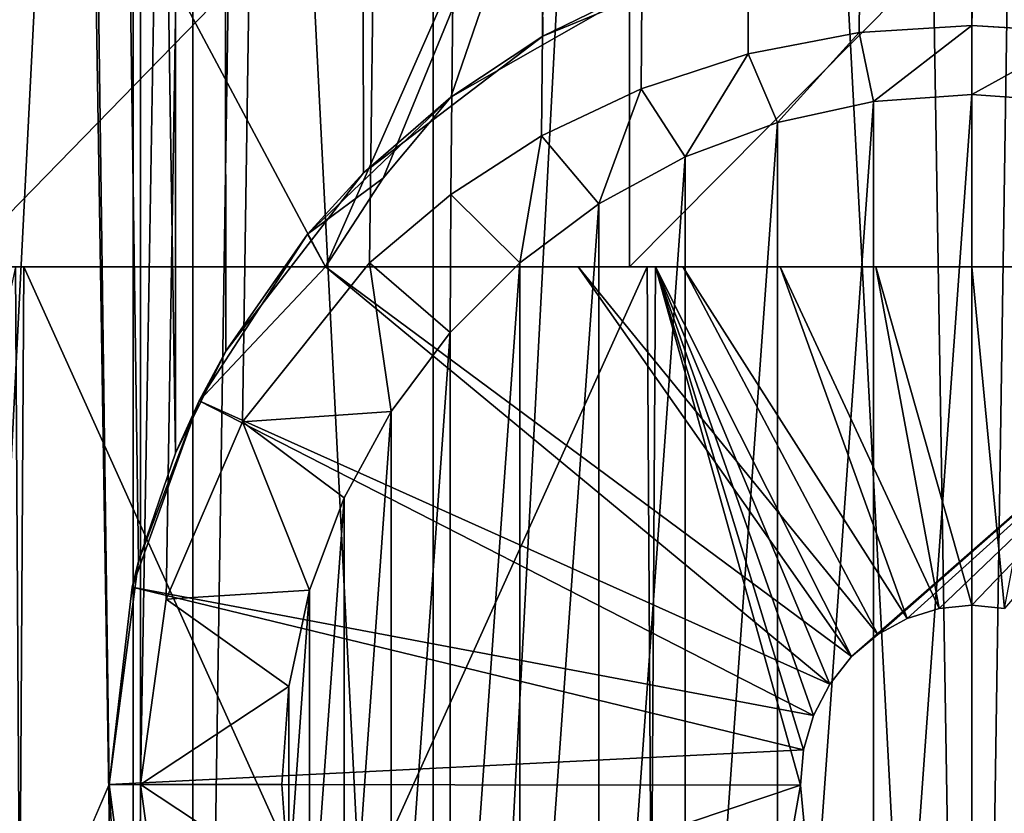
# Model space of a CAD drawing. Header units: millimetres. Extents: x -27 to 78, y -1 to 325.
# Tile 94 of 128: x -2.76 to 0.09, y 125.82 to 128.12. Entities that reach past the tile are written whole.
import ezdxf

# ---------------------------------------------------------------- set-up
doc = ezdxf.new("R2010")
doc.units = ezdxf.units.MM
doc.header["$LTSCALE"] = 65.185185
for name, color, linetype in [('124', 7, 'CONTINUOUS'), ('125', 7, 'CONTINUOUS'), ('126', 7, 'CONTINUOUS'), ('127', 7, 'CONTINUOUS'), ('164', 7, 'CONTINUOUS'), ('165', 7, 'CONTINUOUS'), ('166', 7, 'CONTINUOUS'), ('167', 7, 'CONTINUOUS'), ('168', 7, 'CONTINUOUS'), ('169', 7, 'CONTINUOUS'), ('170', 7, 'CONTINUOUS'), ('221', 7, 'CONTINUOUS'), ('222', 7, 'CONTINUOUS'), ('74', 7, 'CONTINUOUS'), ('75', 7, 'CONTINUOUS'), ('76', 7, 'CONTINUOUS'), ('77', 7, 'CONTINUOUS'), ('78', 7, 'CONTINUOUS')]:
    doc.layers.add(name, color=color, linetype=linetype)

msp = doc.modelspace()

# ---------------------------------------------------------------- linework, layer by layer
at = {"layer": '124', "color": 7, "linetype": 'CONTINUOUS', "true_color": 0x96918c}
for points in [[(-4.7881, 121.4, 13.1558), (-2.4309, 121.4, 13.7873), (-4.7883, 271.4, 13.1557), (-4.7881, 121.4, 13.1558)], [(-4.7883, 271.4, 13.1557), (-2.4309, 121.4, 13.7873), (-2.4311, 271.4, 13.7873), (-4.7883, 271.4, 13.1557)], [(-2.4309, 121.4, 13.7873), (0, 121.4, 14), (-2.4311, 271.4, 13.7873), (-2.4309, 121.4, 13.7873)], [(-2.4311, 271.4, 13.7873), (0, 121.4, 14), (0, 271.4, 14), (-2.4311, 271.4, 13.7873)], [(0, 121.4, 14), (2.4309, 121.4, 13.7873), (0, 271.4, 14), (0, 121.4, 14)], [(0, 271.4, 14), (2.4309, 121.4, 13.7873), (2.4311, 271.4, 13.7873), (0, 271.4, 14)]]:
    msp.add_3dface(points, dxfattribs=at)
at = {"layer": '125', "color": 7, "linetype": 'CONTINUOUS', "true_color": 0x96918c}
for points in [[(-2.4311, 271.4, -13.7873), (-4.7881, 121.4, -13.1558), (-4.7883, 271.4, -13.1557), (-2.4311, 271.4, -13.7873)], [(-2.4309, 121.4, -13.7873), (-4.7881, 121.4, -13.1558), (-2.4311, 271.4, -13.7873), (-2.4309, 121.4, -13.7873)], [(-2.4309, 121.4, -13.7873), (-2.4311, 271.4, -13.7873), (-2.4088, 125.9003, -13.7912), (-2.4309, 121.4, -13.7873)], [(-2.4311, 271.4, -13.7873), (0, 271.4, -14), (-2.4088, 125.9003, -13.7912), (-2.4311, 271.4, -13.7873)], [(-2.4088, 125.9003, -13.7912), (0, 271.4, -14), (-2.3351, 126.4373, -13.8039), (-2.4088, 125.9003, -13.7912)], [(-2.3351, 126.4373, -13.8039), (0, 271.4, -14), (-2.1136, 126.9509, -13.8395), (-2.3351, 126.4373, -13.8039)], [(-2.1136, 126.9509, -13.8395), (0, 271.4, -14), (-1.7455, 127.4119, -13.8908), (-2.1136, 126.9509, -13.8395)], [(-1.7455, 127.4119, -13.8908), (0, 271.4, -14), (-1.5104, 127.6102, -13.9183), (-1.7455, 127.4119, -13.8908)], [(-1.5104, 127.6102, -13.9183), (0, 271.4, -14), (-1.2468, 127.7797, -13.9444), (-1.5104, 127.6102, -13.9183)], [(-1.2468, 127.7797, -13.9444), (0, 271.4, -14), (-0.9582, 127.9167, -13.9672), (-1.2468, 127.7797, -13.9444)], [(-0.9582, 127.9167, -13.9672), (0, 271.4, -14), (-0.6488, 128.0178, -13.985), (-0.9582, 127.9167, -13.9672)], [(-0.6488, 128.0178, -13.985), (0, 271.4, -14), (-0.3264, 128.0795, -13.9962), (-0.6488, 128.0178, -13.985)], [(0, 271.4, -14), (0, 128.1, -14), (-0.3264, 128.0795, -13.9962), (0, 271.4, -14)], [(0, 271.4, -14), (2.4311, 271.4, -13.7873), (0, 128.1, -14), (0, 271.4, -14)], [(0, 128.1, -14), (2.4311, 271.4, -13.7873), (0.3264, 128.0795, -13.9962), (0, 128.1, -14)], [(-2.335, 125.3625, -13.8039), (-2.4309, 121.4, -13.7873), (-2.4088, 125.9003, -13.7912), (-2.335, 125.3625, -13.8039)]]:
    msp.add_3dface(points, dxfattribs=at)
at = {"layer": '126', "color": 7, "linetype": 'CONTINUOUS', "true_color": 0x96918c}
for points in [[(-4.4463, 271.4, 12.216), (-2.2574, 271.4, 12.8025), (-4.4463, 121.4, 12.216), (-4.4463, 271.4, 12.216)], [(-4.4463, 121.4, 12.216), (-2.2574, 271.4, 12.8025), (-2.2576, 121.4, 12.8025), (-4.4463, 121.4, 12.216)], [(-2.2574, 271.4, 12.8025), (0, 271.4, 13), (-2.2576, 121.4, 12.8025), (-2.2574, 271.4, 12.8025)], [(-2.2576, 121.4, 12.8025), (0, 271.4, 13), (0, 121.4, 13), (-2.2576, 121.4, 12.8025)], [(0, 271.4, 13), (2.2574, 271.4, 12.8025), (0, 121.4, 13), (0, 271.4, 13)], [(0, 121.4, 13), (2.2574, 271.4, 12.8025), (2.2576, 121.4, 12.8025), (0, 121.4, 13)]]:
    msp.add_3dface(points, dxfattribs=at)
at = {"layer": '127', "color": 7, "linetype": 'CONTINUOUS', "true_color": 0x96918c}
for points in [[(-2.2574, 271.4, -12.8025), (-4.4463, 271.4, -12.216), (-2.3081, 126.8603, -12.7935), (-2.2574, 271.4, -12.8025)], [(-4.4463, 271.4, -12.216), (-4.4463, 121.4, -12.216), (-2.5, 125.9, -12.7574), (-4.4463, 271.4, -12.216)], [(-2.3081, 126.8603, -12.7935), (-4.4463, 271.4, -12.216), (-2.4148, 126.547, -12.7738), (-2.3081, 126.8603, -12.7935)], [(-2.4148, 126.547, -12.7738), (-4.4463, 271.4, -12.216), (-2.5, 125.9, -12.7574), (-2.4148, 126.547, -12.7738)], [(-2.1618, 127.1556, -12.819), (-2.2574, 271.4, -12.8025), (-2.3081, 126.8603, -12.7935), (-2.1618, 127.1556, -12.819)], [(-0.6421, 128.3161, -12.9841), (-2.2574, 271.4, -12.8025), (-1.2432, 128.069, -12.9404), (-0.6421, 128.3161, -12.9841)], [(-1.2432, 128.069, -12.9404), (-2.2574, 271.4, -12.8025), (-1.7626, 127.6729, -12.88), (-1.2432, 128.069, -12.9404)], [(-1.7626, 127.6729, -12.88), (-2.2574, 271.4, -12.8025), (-2.1618, 127.1556, -12.819), (-1.7626, 127.6729, -12.88)], [(2.2574, 271.4, -12.8025), (0, 271.4, -13), (2.161, 127.157, -12.8191), (2.2574, 271.4, -12.8025)], [(2.161, 127.157, -12.8191), (0, 271.4, -13), (1.7612, 127.6742, -12.8801), (2.161, 127.157, -12.8191)], [(1.7612, 127.6742, -12.8801), (0, 271.4, -13), (1.2415, 128.0699, -12.9406), (1.7612, 127.6742, -12.8801)], [(1.2415, 128.0699, -12.9406), (0, 271.4, -13), (0.6402, 128.3166, -12.9842), (1.2415, 128.0699, -12.9406)], [(-4.4463, 121.4, -12.216), (-2.2576, 121.4, -12.8025), (-2.5, 125.9, -12.7574), (-4.4463, 121.4, -12.216)], [(-2.5, 125.9, -12.7574), (-2.2576, 121.4, -12.8025), (-2.4147, 125.2527, -12.7738), (-2.5, 125.9, -12.7574)]]:
    msp.add_3dface(points, dxfattribs=at)
at = {"layer": '164', "color": 7, "linetype": 'CONTINUOUS', "true_color": 0x96918c}
for points in [[(-0.9448, 128.2146, -10.7084), (-0.6421, 128.3161, -12.9841), (-1.2432, 128.069, -12.9404), (-0.9448, 128.2146, -10.7084)], [(-1.5103, 127.8922, -10.6434), (-0.9448, 128.2146, -10.7084), (-1.2432, 128.069, -12.9404), (-1.5103, 127.8922, -10.6434)], [(-1.5103, 127.8922, -10.6434), (-1.2432, 128.069, -12.9404), (-1.7626, 127.6729, -12.88), (-1.5103, 127.8922, -10.6434)], [(-1.5103, 127.8922, -10.6434), (-1.7626, 127.6729, -12.88), (-1.9253, 127.4948, -10.6434), (-1.5103, 127.8922, -10.6434)], [(-1.7626, 127.6729, -12.88), (-2.1618, 127.1556, -12.819), (-1.9253, 127.4948, -10.6434), (-1.7626, 127.6729, -12.88)], [(-1.9253, 127.4948, -10.6434), (-2.1618, 127.1556, -12.819), (-2.2391, 127.0119, -10.6434), (-1.9253, 127.4948, -10.6434)], [(-2.1618, 127.1556, -12.819), (-2.3081, 126.8603, -12.7935), (-2.2391, 127.0119, -10.6434), (-2.1618, 127.1556, -12.819)], [(-2.2391, 127.0119, -10.6434), (-2.4148, 126.547, -12.7738), (-2.4338, 126.4715, -10.6434), (-2.2391, 127.0119, -10.6434)], [(-2.3081, 126.8603, -12.7935), (-2.4148, 126.547, -12.7738), (-2.2391, 127.0119, -10.6434), (-2.3081, 126.8603, -12.7935)], [(-2.4148, 126.547, -12.7738), (-2.5, 125.9, -12.7574), (-2.4338, 126.4715, -10.6434), (-2.4148, 126.547, -12.7738)], [(-2.4338, 126.4715, -10.6434), (-2.5, 125.9, -12.7574), (-2.5, 125.9, -10.6434), (-2.4338, 126.4715, -10.6434)]]:
    msp.add_3dface(points, dxfattribs=at)
at = {"layer": '165', "color": 7, "linetype": 'CONTINUOUS', "true_color": 0x96918c}
for points in [[(-2.5, 125.9, -12.7574), (-2.4147, 125.2527, -12.7738), (-2.5, 125.9, -10.6434), (-2.5, 125.9, -12.7574)], [(-2.5, 125.9, -10.6434), (-2.4147, 125.2527, -12.7738), (-2.4147, 125.2526, -10.6434), (-2.5, 125.9, -10.6434)]]:
    msp.add_3dface(points, dxfattribs=at)
at = {"layer": '166', "color": 7, "linetype": 'CONTINUOUS', "true_color": 0x96918c}
for points in [[(0, 127.9, -14.2), (0, 123.9, -14.2), (-0.2849, 123.9204, -14.2), (0, 127.9, -14.2)], [(-0.2849, 127.8796, -14.2), (0, 127.9, -14.2), (-0.2849, 123.9204, -14.2), (-0.2849, 127.8796, -14.2)], [(0.2849, 127.8796, -14.2), (0, 123.9, -14.2), (0, 127.9, -14.2), (0.2849, 127.8796, -14.2)], [(-0.5637, 127.8189, -14.2), (-0.2849, 127.8796, -14.2), (-0.5636, 123.9811, -14.2), (-0.5637, 127.8189, -14.2)], [(-0.5636, 123.9811, -14.2), (-0.2849, 127.8796, -14.2), (-0.2849, 123.9204, -14.2), (-0.5636, 123.9811, -14.2)], [(0.2849, 123.9204, -14.2), (0, 123.9, -14.2), (0.2849, 127.8796, -14.2), (0.2849, 123.9204, -14.2)], [(-0.8309, 127.7192, -14.2), (-0.5637, 127.8189, -14.2), (-0.8309, 124.0808, -14.2), (-0.8309, 127.7192, -14.2)], [(-0.8309, 124.0808, -14.2), (-0.5637, 127.8189, -14.2), (-0.5636, 123.9811, -14.2), (-0.8309, 124.0808, -14.2)], [(-1.0812, 127.5825, -14.2), (-0.8309, 127.7192, -14.2), (-1.0812, 124.2175, -14.2), (-1.0812, 127.5825, -14.2)], [(-1.0812, 124.2175, -14.2), (-0.8309, 127.7192, -14.2), (-0.8309, 124.0808, -14.2), (-1.0812, 124.2175, -14.2)], [(-1.3096, 127.4116, -14.2), (-1.0812, 127.5825, -14.2), (-1.3096, 124.3884, -14.2), (-1.3096, 127.4116, -14.2)], [(-1.3096, 124.3884, -14.2), (-1.0812, 127.5825, -14.2), (-1.0812, 124.2175, -14.2), (-1.3096, 124.3884, -14.2)], [(-1.5114, 127.2098, -14.2), (-1.3096, 127.4116, -14.2), (-1.5114, 124.5901, -14.2), (-1.5114, 127.2098, -14.2)], [(-1.5114, 124.5901, -14.2), (-1.3096, 127.4116, -14.2), (-1.3096, 124.3884, -14.2), (-1.5114, 124.5901, -14.2)], [(-1.6825, 126.9813, -14.2), (-1.5114, 127.2098, -14.2), (-1.6824, 124.8186, -14.2), (-1.6825, 126.9813, -14.2)], [(-1.6824, 124.8186, -14.2), (-1.5114, 127.2098, -14.2), (-1.5114, 124.5901, -14.2), (-1.6824, 124.8186, -14.2)], [(-1.8193, 126.7307, -14.2), (-1.6825, 126.9813, -14.2), (-1.8193, 125.0693, -14.2), (-1.8193, 126.7307, -14.2)], [(-1.8193, 125.0693, -14.2), (-1.6825, 126.9813, -14.2), (-1.6824, 124.8186, -14.2), (-1.8193, 125.0693, -14.2)], [(-1.919, 126.4632, -14.2), (-1.8193, 126.7307, -14.2), (-1.919, 125.3367, -14.2), (-1.919, 126.4632, -14.2)], [(-1.919, 125.3367, -14.2), (-1.8193, 126.7307, -14.2), (-1.8193, 125.0693, -14.2), (-1.919, 125.3367, -14.2)], [(-1.9796, 126.1845, -14.2), (-1.919, 126.4632, -14.2), (-1.9796, 125.6155, -14.2), (-1.9796, 126.1845, -14.2)], [(-1.9796, 125.6155, -14.2), (-1.919, 126.4632, -14.2), (-1.919, 125.3367, -14.2), (-1.9796, 125.6155, -14.2)], [(-2, 125.9, -14.2), (-1.9796, 126.1845, -14.2), (-1.9796, 125.6155, -14.2), (-2, 125.9, -14.2)]]:
    msp.add_3dface(points, dxfattribs=at)
at = {"layer": '167', "color": 7, "linetype": 'CONTINUOUS', "true_color": 0x96918c}
for points in [[(0, 128.1, -14), (0.3264, 128.0795, -13.9962), (0, 127.9, -14.2), (0, 128.1, -14)], [(0.3264, 128.0795, -13.9962), (0.2849, 127.8796, -14.2), (0, 127.9, -14.2), (0.3264, 128.0795, -13.9962)]]:
    msp.add_3dface(points, dxfattribs=at)
at = {"layer": '168', "color": 7, "linetype": 'CONTINUOUS', "true_color": 0x96918c}
for points in [[(-0.3264, 128.0795, -13.9962), (0, 128.1, -14), (-0.2849, 127.8796, -14.2), (-0.3264, 128.0795, -13.9962)], [(0, 128.1, -14), (0, 127.9, -14.2), (-0.2849, 127.8796, -14.2), (0, 128.1, -14)], [(-0.6488, 128.0178, -13.985), (-0.3264, 128.0795, -13.9962), (-0.5637, 127.8189, -14.2), (-0.6488, 128.0178, -13.985)], [(-0.3264, 128.0795, -13.9962), (-0.2849, 127.8796, -14.2), (-0.5637, 127.8189, -14.2), (-0.3264, 128.0795, -13.9962)], [(-0.9582, 127.9167, -13.9672), (-0.6488, 128.0178, -13.985), (-0.8309, 127.7192, -14.2), (-0.9582, 127.9167, -13.9672)], [(-0.6488, 128.0178, -13.985), (-0.5637, 127.8189, -14.2), (-0.8309, 127.7192, -14.2), (-0.6488, 128.0178, -13.985)], [(-1.2468, 127.7797, -13.9444), (-0.9582, 127.9167, -13.9672), (-1.0812, 127.5825, -14.2), (-1.2468, 127.7797, -13.9444)], [(-0.9582, 127.9167, -13.9672), (-0.8309, 127.7192, -14.2), (-1.0812, 127.5825, -14.2), (-0.9582, 127.9167, -13.9672)], [(-1.5104, 127.6102, -13.9183), (-1.2468, 127.7797, -13.9444), (-1.3096, 127.4116, -14.2), (-1.5104, 127.6102, -13.9183)], [(-1.2468, 127.7797, -13.9444), (-1.0812, 127.5825, -14.2), (-1.3096, 127.4116, -14.2), (-1.2468, 127.7797, -13.9444)], [(-1.7455, 127.4119, -13.8908), (-1.5104, 127.6102, -13.9183), (-1.5114, 127.2098, -14.2), (-1.7455, 127.4119, -13.8908)], [(-1.5104, 127.6102, -13.9183), (-1.3096, 127.4116, -14.2), (-1.5114, 127.2098, -14.2), (-1.5104, 127.6102, -13.9183)], [(-2.1136, 126.9509, -13.8395), (-1.7455, 127.4119, -13.8908), (-1.6825, 126.9813, -14.2), (-2.1136, 126.9509, -13.8395)], [(-1.7455, 127.4119, -13.8908), (-1.5114, 127.2098, -14.2), (-1.6825, 126.9813, -14.2), (-1.7455, 127.4119, -13.8908)], [(-2.1136, 126.9509, -13.8395), (-1.6825, 126.9813, -14.2), (-1.8193, 126.7307, -14.2), (-2.1136, 126.9509, -13.8395)], [(-2.3351, 126.4373, -13.8039), (-2.1136, 126.9509, -13.8395), (-1.919, 126.4632, -14.2), (-2.3351, 126.4373, -13.8039)], [(-2.1136, 126.9509, -13.8395), (-1.8193, 126.7307, -14.2), (-1.919, 126.4632, -14.2), (-2.1136, 126.9509, -13.8395)], [(-2.3351, 126.4373, -13.8039), (-1.919, 126.4632, -14.2), (-1.9796, 126.1845, -14.2), (-2.3351, 126.4373, -13.8039)], [(-2.4088, 125.9003, -13.7912), (-2.3351, 126.4373, -13.8039), (-1.9796, 126.1845, -14.2), (-2.4088, 125.9003, -13.7912)], [(-2.4088, 125.9003, -13.7912), (-1.9796, 126.1845, -14.2), (-2, 125.9, -14.2), (-2.4088, 125.9003, -13.7912)], [(-2.335, 125.3625, -13.8039), (-2.4088, 125.9003, -13.7912), (-1.9796, 125.6155, -14.2), (-2.335, 125.3625, -13.8039)], [(-2.4088, 125.9003, -13.7912), (-2, 125.9, -14.2), (-1.9796, 125.6155, -14.2), (-2.4088, 125.9003, -13.7912)]]:
    msp.add_3dface(points, dxfattribs=at)
at = {"layer": '169', "color": 7, "linetype": 'CONTINUOUS', "true_color": 0x96918c}
for points in [[(0.2827, 127.4, -10.0812), (0, 127.4, -10.066), (0.0945, 126.4101, -9.4995), (0.2827, 127.4, -10.0812)], [(0, 127.4, -10.066), (0, 126.4196, -9.5), (0.0945, 126.4101, -9.4995), (0, 127.4, -10.066)]]:
    msp.add_3dface(points, dxfattribs=at)
at = {"layer": '170', "color": 7, "linetype": 'CONTINUOUS', "true_color": 0x96918c}
for points in [[(-1.7058, 127.6569, -10.6138), (-1.5103, 127.8922, -10.6434), (-1.9253, 127.4948, -10.6434), (-1.7058, 127.6569, -10.6138)], [(-1.8733, 127.4, -10.5855), (-1.7058, 127.6569, -10.6138), (-1.9253, 127.4948, -10.6434), (-1.8733, 127.4, -10.5855)], [(-1.8733, 127.4, -10.5855), (-1.9253, 127.4948, -10.6434), (-2.2391, 127.0119, -10.6434), (-1.8733, 127.4, -10.5855)], [(-0.4117, 126.1909, -9.4911), (-1.8733, 127.4, -10.5855), (-2.2391, 127.0119, -10.6434), (-0.4117, 126.1909, -9.4911)], [(-1.1411, 127.4, -10.2881), (-1.8733, 127.4, -10.5855), (-0.3484, 126.2705, -9.4936), (-1.1411, 127.4, -10.2881)], [(-1.8733, 127.4, -10.5855), (-0.4117, 126.1909, -9.4911), (-0.3484, 126.2705, -9.4936), (-1.8733, 127.4, -10.5855)], [(-0.838, 127.4, -10.192), (-1.1411, 127.4, -10.2881), (-0.2726, 126.3344, -9.4961), (-0.838, 127.4, -10.192)], [(-1.1411, 127.4, -10.2881), (-0.3484, 126.2705, -9.4936), (-0.2726, 126.3344, -9.4961), (-1.1411, 127.4, -10.2881)], [(-0.5555, 127.4, -10.1235), (-0.838, 127.4, -10.192), (-0.1871, 126.3813, -9.4982), (-0.5555, 127.4, -10.1235)], [(-0.838, 127.4, -10.192), (-0.2726, 126.3344, -9.4961), (-0.1871, 126.3813, -9.4982), (-0.838, 127.4, -10.192)], [(-0.2782, 127.4, -10.0808), (-0.5555, 127.4, -10.1235), (-0.0946, 126.4101, -9.4995), (-0.2782, 127.4, -10.0808)], [(-0.5555, 127.4, -10.1235), (-0.1871, 126.3813, -9.4982), (-0.0946, 126.4101, -9.4995), (-0.5555, 127.4, -10.1235)], [(0, 127.4, -10.066), (-0.2782, 127.4, -10.0808), (0, 126.4196, -9.5), (0, 127.4, -10.066)], [(0, 126.4196, -9.5), (-0.2782, 127.4, -10.0808), (-0.0946, 126.4101, -9.4995), (0, 126.4196, -9.5)], [(-0.4588, 126.0997, -9.4889), (-2.2391, 127.0119, -10.6434), (-2.4338, 126.4715, -10.6434), (-0.4588, 126.0997, -9.4889)], [(-0.4588, 126.0997, -9.4889), (-0.4117, 126.1909, -9.4911), (-2.2391, 127.0119, -10.6434), (-0.4588, 126.0997, -9.4889)], [(-0.4876, 126.0008, -9.4875), (-2.4338, 126.4715, -10.6434), (-2.5, 125.9, -10.6434), (-0.4876, 126.0008, -9.4875)], [(-0.4876, 126.0008, -9.4875), (-0.4588, 126.0997, -9.4889), (-2.4338, 126.4715, -10.6434), (-0.4876, 126.0008, -9.4875)], [(-0.497, 125.8977, -9.487), (-0.4876, 126.0008, -9.4875), (-2.5, 125.9, -10.6434), (-0.497, 125.8977, -9.487)], [(-0.497, 125.8977, -9.487), (-2.5, 125.9, -10.6434), (-2.4147, 125.2526, -10.6434), (-0.497, 125.8977, -9.487)], [(-0.4867, 125.7948, -9.4875), (-0.497, 125.8977, -9.487), (-2.4147, 125.2526, -10.6434), (-0.4867, 125.7948, -9.4875)]]:
    msp.add_3dface(points, dxfattribs=at)
at = {"layer": '221', "color": 7, "linetype": 'CONTINUOUS', "true_color": 0x96918c}
for points in [[(-1.5607, 150.9, -7.8463), (-3.0615, 150.9, -7.391), (-1.5609, 121.4, -7.8462), (-1.5607, 150.9, -7.8463)], [(-3.0615, 150.9, -7.391), (-3.0615, 121.4, -7.391), (-1.5609, 121.4, -7.8462), (-3.0615, 150.9, -7.391)], [(-1.5607, 150.9, -7.8463), (-1.5609, 121.4, -7.8462), (0, 121.4, -8), (-1.5607, 150.9, -7.8463)], [(0, 150.9, -8), (-1.5607, 150.9, -7.8463), (0, 121.4, -8), (0, 150.9, -8)], [(1.5607, 150.9, -7.8463), (0, 150.9, -8), (1.5609, 121.4, -7.8462), (1.5607, 150.9, -7.8463)], [(0, 150.9, -8), (0, 121.4, -8), (1.5609, 121.4, -7.8462), (0, 150.9, -8)]]:
    msp.add_3dface(points, dxfattribs=at)
at = {"layer": '222', "color": 7, "linetype": 'CONTINUOUS', "true_color": 0x96918c}
for points in [[(-3.0615, 150.9, 7.391), (-1.5607, 150.9, 7.8463), (-3.0615, 121.4, 7.391), (-3.0615, 150.9, 7.391)], [(-1.5607, 150.9, 7.8463), (-1.5609, 121.4, 7.8462), (-3.0615, 121.4, 7.391), (-1.5607, 150.9, 7.8463)], [(-1.5607, 150.9, 7.8463), (0, 150.9, 8), (-1.5609, 121.4, 7.8462), (-1.5607, 150.9, 7.8463)], [(0, 150.9, 8), (0, 121.4, 8), (-1.5609, 121.4, 7.8462), (0, 150.9, 8)], [(0, 150.9, 8), (1.5607, 150.9, 7.8463), (0, 121.4, 8), (0, 150.9, 8)], [(1.5607, 150.9, 7.8463), (1.5609, 121.4, 7.8462), (0, 121.4, 8), (1.5607, 150.9, 7.8463)]]:
    msp.add_3dface(points, dxfattribs=at)
at = {"layer": '74', "color": 7, "linetype": 'CONTINUOUS', "true_color": 0x96918c}
for points in [[(-3.6819, 127.4, -10.0997), (-2.9409, 129.4, -10.3399), (-1.8733, 127.4, -10.5855), (-3.6819, 127.4, -10.0997)], [(-2.9409, 129.4, -10.3399), (-0.9921, 129.4, -10.7041), (-1.8733, 127.4, -10.5855), (-2.9409, 129.4, -10.3399)], [(-1.8733, 127.4, -10.5855), (-0.9921, 129.4, -10.7041), (-1.7058, 127.6569, -10.6138), (-1.8733, 127.4, -10.5855)], [(-0.9921, 129.4, -10.7041), (-1.5103, 127.8922, -10.6434), (-1.7058, 127.6569, -10.6138), (-0.9921, 129.4, -10.7041)], [(-1.5103, 127.8922, -10.6434), (-0.9921, 129.4, -10.7041), (-0.9448, 128.2146, -10.7084), (-1.5103, 127.8922, -10.6434)]]:
    msp.add_3dface(points, dxfattribs=at)
at = {"layer": '75', "color": 7, "linetype": 'CONTINUOUS', "true_color": 0x96918c}
for points in [[(-0.9926, 129.4, 10.704), (-2.9414, 129.4, 10.3397), (-2.9407, 127.4, 10.3399), (-0.9926, 129.4, 10.704)], [(-0.9921, 127.4, 10.7041), (-0.9926, 129.4, 10.704), (-2.9407, 127.4, 10.3399), (-0.9921, 127.4, 10.7041)], [(0.9922, 129.4, 10.704), (-0.9926, 129.4, 10.704), (-0.9921, 127.4, 10.7041), (0.9922, 129.4, 10.704)], [(0.9927, 127.4, 10.704), (0.9922, 129.4, 10.704), (-0.9921, 127.4, 10.7041), (0.9927, 127.4, 10.704)]]:
    msp.add_3dface(points, dxfattribs=at)
at = {"layer": '76', "color": 7, "linetype": 'CONTINUOUS', "true_color": 0x96918c}
for points in [[(-3.6819, 127.4, -10.0997), (-1.8733, 127.4, -10.5855), (-3.6356, 127.4, -8.7763), (-3.6819, 127.4, -10.0997)], [(-3.6356, 127.4, -8.7763), (-1.8733, 127.4, -10.5855), (-2.7474, 127.4, -9.094), (-3.6356, 127.4, -8.7763)], [(-0.9921, 127.4, 10.7041), (-2.9407, 127.4, 10.3399), (-2.7711, 127.4, 9.0869), (-0.9921, 127.4, 10.7041)], [(-0.9411, 127.4, 9.4533), (-0.9921, 127.4, 10.7041), (-2.7711, 127.4, 9.0869), (-0.9411, 127.4, 9.4533)], [(-1.8733, 127.4, -10.5855), (-1.1411, 127.4, -10.2881), (-2.7474, 127.4, -9.094), (-1.8733, 127.4, -10.5855)], [(-2.7474, 127.4, -9.094), (-1.1411, 127.4, -10.2881), (-0.9167, 127.4, -9.4557), (-2.7474, 127.4, -9.094)], [(-1.1411, 127.4, -10.2881), (-0.838, 127.4, -10.192), (-0.9167, 127.4, -9.4557), (-1.1411, 127.4, -10.2881)], [(0.9927, 127.4, 10.704), (-0.9921, 127.4, 10.7041), (0.9167, 127.4, 9.4557), (0.9927, 127.4, 10.704)], [(0.9167, 127.4, 9.4557), (-0.9921, 127.4, 10.7041), (-0.9411, 127.4, 9.4533), (0.9167, 127.4, 9.4557)], [(-0.2782, 127.4, -10.0808), (0, 127.4, -10.066), (-0.9167, 127.4, -9.4557), (-0.2782, 127.4, -10.0808)], [(0, 127.4, -10.066), (0.2827, 127.4, -10.0812), (-0.9167, 127.4, -9.4557), (0, 127.4, -10.066)], [(-0.5555, 127.4, -10.1235), (-0.2782, 127.4, -10.0808), (-0.9167, 127.4, -9.4557), (-0.5555, 127.4, -10.1235)], [(-0.838, 127.4, -10.192), (-0.5555, 127.4, -10.1235), (-0.9167, 127.4, -9.4557), (-0.838, 127.4, -10.192)], [(0.5632, 127.4, -10.125), (0.8469, 127.4, -10.1945), (-0.9167, 127.4, -9.4557), (0.5632, 127.4, -10.125)], [(-0.9167, 127.4, -9.4557), (0.8469, 127.4, -10.1945), (0.9411, 127.4, -9.4533), (-0.9167, 127.4, -9.4557)], [(0.2827, 127.4, -10.0812), (0.5632, 127.4, -10.125), (-0.9167, 127.4, -9.4557), (0.2827, 127.4, -10.0812)]]:
    msp.add_3dface(points, dxfattribs=at)
at = {"layer": '77', "color": 7, "linetype": 'CONTINUOUS', "true_color": 0x96918c}
for points in [[(-3.6356, 127.4, -8.7763), (-2.7474, 127.4, -9.094), (-2.7711, 123.4, -9.0869), (-3.6356, 127.4, -8.7763)], [(-2.7711, 123.4, -9.0869), (-2.7474, 127.4, -9.094), (-0.9411, 123.4, -9.4533), (-2.7711, 123.4, -9.0869)], [(-2.7474, 127.4, -9.094), (-0.9167, 127.4, -9.4557), (-0.9411, 123.4, -9.4533), (-2.7474, 127.4, -9.094)], [(-0.9411, 123.4, -9.4533), (-0.9167, 127.4, -9.4557), (-0.497, 125.8977, -9.487), (-0.9411, 123.4, -9.4533)], [(-0.9167, 127.4, -9.4557), (0.9411, 127.4, -9.4533), (-0.3484, 126.2705, -9.4936), (-0.9167, 127.4, -9.4557)], [(-0.497, 125.8977, -9.487), (-0.9167, 127.4, -9.4557), (-0.4876, 126.0008, -9.4875), (-0.497, 125.8977, -9.487)], [(-0.4876, 126.0008, -9.4875), (-0.9167, 127.4, -9.4557), (-0.4588, 126.0997, -9.4889), (-0.4876, 126.0008, -9.4875)], [(-0.4588, 126.0997, -9.4889), (-0.9167, 127.4, -9.4557), (-0.4117, 126.1909, -9.4911), (-0.4588, 126.0997, -9.4889)], [(-0.4117, 126.1909, -9.4911), (-0.9167, 127.4, -9.4557), (-0.3484, 126.2705, -9.4936), (-0.4117, 126.1909, -9.4911)], [(-0.3484, 126.2705, -9.4936), (0.9411, 127.4, -9.4533), (-0.2726, 126.3344, -9.4961), (-0.3484, 126.2705, -9.4936)], [(-0.2726, 126.3344, -9.4961), (0.9411, 127.4, -9.4533), (-0.1871, 126.3813, -9.4982), (-0.2726, 126.3344, -9.4961)], [(-0.1871, 126.3813, -9.4982), (0.9411, 127.4, -9.4533), (-0.0946, 126.4101, -9.4995), (-0.1871, 126.3813, -9.4982)], [(0.9411, 127.4, -9.4533), (0, 126.4196, -9.5), (-0.0946, 126.4101, -9.4995), (0.9411, 127.4, -9.4533)], [(0, 126.4196, -9.5), (0.9411, 127.4, -9.4533), (0.0945, 126.4101, -9.4995), (0, 126.4196, -9.5)], [(-0.4867, 125.7948, -9.4875), (-0.9411, 123.4, -9.4533), (-0.497, 125.8977, -9.487), (-0.4867, 125.7948, -9.4875)]]:
    msp.add_3dface(points, dxfattribs=at)
at = {"layer": '78', "color": 7, "linetype": 'CONTINUOUS', "true_color": 0x96918c}
for points in [[(-2.7474, 123.4, 9.094), (-2.7711, 127.4, 9.0869), (-3.6356, 123.4, 8.7763), (-2.7474, 123.4, 9.094)], [(-0.9411, 127.4, 9.4533), (-2.7711, 127.4, 9.0869), (-2.7474, 123.4, 9.094), (-0.9411, 127.4, 9.4533)], [(-0.9167, 123.4, 9.4557), (-0.9411, 127.4, 9.4533), (-2.7474, 123.4, 9.094), (-0.9167, 123.4, 9.4557)], [(0.9167, 127.4, 9.4557), (-0.9411, 127.4, 9.4533), (-0.9167, 123.4, 9.4557), (0.9167, 127.4, 9.4557)], [(0.9411, 123.4, 9.4533), (0.9167, 127.4, 9.4557), (-0.9167, 123.4, 9.4557), (0.9411, 123.4, 9.4533)]]:
    msp.add_3dface(points, dxfattribs=at)

doc.saveas('drawing.dxf')
